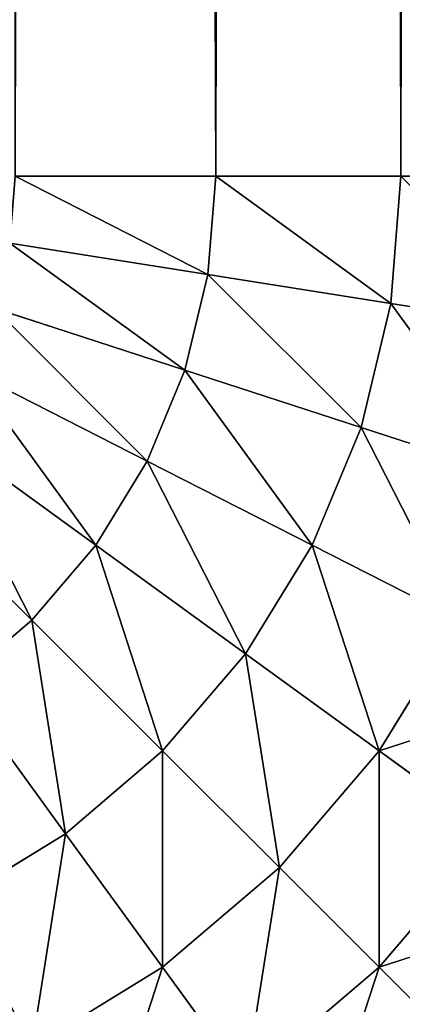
# Model space of a CAD drawing. Header units: centimetres. Extents: x -20.5 to 20.5, y -20.5 to 20.5.
# Tile 46 of 256: x 20.019 to 20.212, y -20.219 to -19.721. Entities that reach past the tile are written whole.
import ezdxf

# ---------------------------------------------------------------- set-up
doc = ezdxf.new("R2010")
doc.units = ezdxf.units.CM
doc.header["$LTSCALE"] = 2.54
doc.layers.get('0').update_dxf_attribs({"true_color": 0xff5454})

# ---------------------------------------------------------------- blocks, each defined once
blk = doc.blocks.new('Grupuj#1')
at = {"color": 7, "true_color": 0xfdfdfd}
for p, q in [((40.61779, 0.7, 0.0763), (40.61779, 41, 0.0763)), ((40.61779, 0.7, 0.0763), (40.61779, 41, 0.0763)), ((40.61779, 0.7, 13.4237), (40.61779, 41, 13.4237)), ((40.61779, 0.7, 13.4237), (40.61779, 41, 13.4237)), ((40.71145, 0.7, 0.13369), (40.71145, 41, 0.13369)), ((40.71145, 0.7, 0.13369), (40.71145, 41, 0.13369)), ((40.71145, 0.7, 13.36631), (40.71145, 41, 13.36631)), ((40.71145, 0.7, 13.36631), (40.71145, 41, 13.36631)), ((40.51631, 0.7, 0.03426), (40.61779, 0.7, 0.0763)), ((40.51631, 0.7, 13.46574), (40.61779, 0.7, 13.4237)), ((40.51631, 0.7, 0.03426), (40.61779, 0.7, 0.0763)), ((40.51631, 0.7, 13.46574), (40.61779, 0.7, 13.4237)), ((40.61779, 0.7, 0.0763), (40.61388, 0.65029, 0.0763)), ((40.61779, 0.7, 0.0763), (40.61388, 0.65029, 0.0763)), ((40.61779, 0.7, 13.4237), (40.61388, 0.65029, 13.4237)), ((40.61779, 0.7, 13.4237), (40.61388, 0.65029, 13.4237)), ((40.61779, 0.7, 0.0763), (40.71145, 0.7, 0.13369)), ((40.61779, 0.7, 13.4237), (40.71145, 0.7, 13.36631)), ((40.61779, 0.7, 0.0763), (40.71145, 0.7, 0.13369)), ((40.61779, 0.7, 13.4237), (40.71145, 0.7, 13.36631)), ((40.71145, 0.7, 0.13369), (40.70638, 0.63564, 0.13369)), ((40.71145, 0.7, 0.13369), (40.70638, 0.63564, 0.13369)), ((40.71145, 0.7, 13.36631), (40.70638, 0.63564, 13.36631)), ((40.71145, 0.7, 13.36631), (40.70638, 0.63564, 13.36631)), ((40.71145, 0.7, 0.13369), (40.79497, 0.7, 0.20503)), ((40.71145, 0.7, 13.36631), (40.79497, 0.7, 13.29497)), ((40.71145, 0.7, 0.13369), (40.79497, 0.7, 0.20503)), ((40.71145, 0.7, 13.36631), (40.79497, 0.7, 13.29497)), ((40.61388, 0.65029, 0.0763), (40.51365, 0.66616, 0.03426)), ((40.61388, 0.65029, 0.0763), (40.51365, 0.66616, 0.03426)), ((40.61388, 0.65029, 13.4237), (40.51365, 0.66616, 13.46574)), ((40.61388, 0.65029, 13.4237), (40.51365, 0.66616, 13.46574)), ((40.61388, 0.65029, 0.0763), (40.60224, 0.6018, 0.0763)), ((40.61388, 0.65029, 0.0763), (40.60224, 0.6018, 0.0763)), ((40.61388, 0.65029, 13.4237), (40.60224, 0.6018, 13.4237)), ((40.61388, 0.65029, 13.4237), (40.60224, 0.6018, 13.4237)), ((40.70638, 0.63564, 0.13369), (40.61388, 0.65029, 0.0763)), ((40.70638, 0.63564, 0.13369), (40.61388, 0.65029, 0.0763)), ((40.70638, 0.63564, 13.36631), (40.61388, 0.65029, 13.4237)), ((40.70638, 0.63564, 13.36631), (40.61388, 0.65029, 13.4237)), ((40.60224, 0.6018, 0.0763), (40.50572, 0.63316, 0.03426)), ((40.60224, 0.6018, 0.0763), (40.50572, 0.63316, 0.03426)), ((40.60224, 0.6018, 13.4237), (40.50572, 0.63316, 13.46574)), ((40.60224, 0.6018, 13.4237), (40.50572, 0.63316, 13.46574)), ((40.70638, 0.63564, 0.13369), (40.69131, 0.57286, 0.13369)), ((40.70638, 0.63564, 0.13369), (40.69131, 0.57286, 0.13369)), ((40.70638, 0.63564, 13.36631), (40.69131, 0.57286, 13.36631)), ((40.70638, 0.63564, 13.36631), (40.69131, 0.57286, 13.36631)), ((40.78888, 0.62257, 0.20503), (40.70638, 0.63564, 0.13369)), ((40.78888, 0.62257, 0.20503), (40.70638, 0.63564, 0.13369)), ((40.78888, 0.62257, 13.29497), (40.70638, 0.63564, 13.36631)), ((40.78888, 0.62257, 13.29497), (40.70638, 0.63564, 13.36631)), ((40.58316, 0.55572, 0.0763), (40.49274, 0.6018, 0.03426)), ((40.58316, 0.55572, 0.0763), (40.49274, 0.6018, 0.03426)), ((40.58316, 0.55572, 13.4237), (40.49274, 0.6018, 13.46574)), ((40.58316, 0.55572, 13.4237), (40.49274, 0.6018, 13.46574)), ((40.60224, 0.6018, 0.0763), (40.58316, 0.55572, 0.0763)), ((40.60224, 0.6018, 0.0763), (40.58316, 0.55572, 0.0763)), ((40.60224, 0.6018, 13.4237), (40.58316, 0.55572, 13.4237)), ((40.60224, 0.6018, 13.4237), (40.58316, 0.55572, 13.4237)), ((40.69131, 0.57286, 0.13369), (40.60224, 0.6018, 0.0763)), ((40.69131, 0.57286, 0.13369), (40.60224, 0.6018, 0.0763)), ((40.69131, 0.57286, 13.36631), (40.60224, 0.6018, 13.4237)), ((40.69131, 0.57286, 13.36631), (40.60224, 0.6018, 13.4237)), ((40.5571, 0.51321, 0.0763), (40.475, 0.57286, 0.03426)), ((40.5571, 0.51321, 0.0763), (40.475, 0.57286, 0.03426)), ((40.5571, 0.51321, 13.4237), (40.475, 0.57286, 13.46574)), ((40.5571, 0.51321, 13.4237), (40.475, 0.57286, 13.46574)), ((40.69131, 0.57286, 0.13369), (40.6666, 0.51321, 0.13369)), ((40.69131, 0.57286, 0.13369), (40.6666, 0.51321, 0.13369)), ((40.69131, 0.57286, 13.36631), (40.6666, 0.51321, 13.36631)), ((40.69131, 0.57286, 13.36631), (40.6666, 0.51321, 13.36631)), ((40.77075, 0.54704, 0.20503), (40.69131, 0.57286, 0.13369)), ((40.77075, 0.54704, 0.20503), (40.69131, 0.57286, 0.13369)), ((40.77075, 0.54704, 13.29497), (40.69131, 0.57286, 13.36631)), ((40.77075, 0.54704, 13.29497), (40.69131, 0.57286, 13.36631)), ((40.58316, 0.55572, 0.0763), (40.5571, 0.51321, 0.0763)), ((40.58316, 0.55572, 0.0763), (40.5571, 0.51321, 0.0763)), ((40.58316, 0.55572, 13.4237), (40.5571, 0.51321, 13.4237)), ((40.58316, 0.55572, 13.4237), (40.5571, 0.51321, 13.4237)), ((40.6666, 0.51321, 0.13369), (40.58316, 0.55572, 0.0763)), ((40.6666, 0.51321, 0.13369), (40.58316, 0.55572, 0.0763)), ((40.6666, 0.51321, 13.36631), (40.58316, 0.55572, 13.4237)), ((40.6666, 0.51321, 13.36631), (40.58316, 0.55572, 13.4237)), ((40.52471, 0.47529, 13.4237), (40.45296, 0.54704, 13.46574)), ((40.52471, 0.47529, 0.0763), (40.45296, 0.54704, 0.03426)), ((40.52471, 0.47529, 0.0763), (40.45296, 0.54704, 0.03426)), ((40.52471, 0.47529, 13.4237), (40.45296, 0.54704, 13.46574)), ((40.5571, 0.51321, 0.0763), (40.52471, 0.47529, 0.0763)), ((40.5571, 0.51321, 0.0763), (40.52471, 0.47529, 0.0763)), ((40.5571, 0.51321, 13.4237), (40.52471, 0.47529, 13.4237)), ((40.5571, 0.51321, 13.4237), (40.52471, 0.47529, 13.4237)), ((40.63287, 0.45816, 0.13369), (40.5571, 0.51321, 0.0763)), ((40.63287, 0.45816, 0.13369), (40.5571, 0.51321, 0.0763)), ((40.63287, 0.45816, 13.36631), (40.5571, 0.51321, 13.4237)), ((40.63287, 0.45816, 13.36631), (40.5571, 0.51321, 13.4237)), ((40.6666, 0.51321, 0.13369), (40.63287, 0.45816, 0.13369)), ((40.6666, 0.51321, 0.13369), (40.63287, 0.45816, 0.13369)), ((40.6666, 0.51321, 13.36631), (40.63287, 0.45816, 13.36631)), ((40.6666, 0.51321, 13.36631), (40.63287, 0.45816, 13.36631)), ((40.74103, 0.47529, 0.20503), (40.6666, 0.51321, 0.13369)), ((40.74103, 0.47529, 0.20503), (40.6666, 0.51321, 0.13369)), ((40.74103, 0.47529, 13.29497), (40.6666, 0.51321, 13.36631)), ((40.74103, 0.47529, 13.29497), (40.6666, 0.51321, 13.36631)), ((40.52471, 0.47529, 13.4237), (40.48679, 0.4429, 13.4237)), ((40.52471, 0.47529, 0.0763), (40.48679, 0.4429, 0.0763)), ((40.52471, 0.47529, 0.0763), (40.48679, 0.4429, 0.0763)), ((40.52471, 0.47529, 13.4237), (40.48679, 0.4429, 13.4237)), ((40.59094, 0.40906, 0.13369), (40.52471, 0.47529, 0.0763)), ((40.59094, 0.40906, 0.13369), (40.52471, 0.47529, 0.0763)), ((40.59094, 0.40906, 13.36631), (40.52471, 0.47529, 13.4237)), ((40.59094, 0.40906, 13.36631), (40.52471, 0.47529, 13.4237)), ((40.74103, 0.47529, 13.29497), (40.70044, 0.40906, 13.29497)), ((40.74103, 0.47529, 0.20503), (40.70044, 0.40906, 0.20503)), ((40.74103, 0.47529, 0.20503), (40.70044, 0.40906, 0.20503)), ((40.74103, 0.47529, 13.29497), (40.70044, 0.40906, 13.29497)), ((40.63287, 0.45816, 13.36631), (40.59094, 0.40906, 13.36631)), ((40.63287, 0.45816, 0.13369), (40.59094, 0.40906, 0.13369)), ((40.63287, 0.45816, 0.13369), (40.59094, 0.40906, 0.13369)), ((40.63287, 0.45816, 13.36631), (40.59094, 0.40906, 13.36631)), ((40.70044, 0.40906, 13.29497), (40.63287, 0.45816, 13.36631)), ((40.70044, 0.40906, 0.20503), (40.63287, 0.45816, 0.13369)), ((40.70044, 0.40906, 0.20503), (40.63287, 0.45816, 0.13369)), ((40.70044, 0.40906, 13.29497), (40.63287, 0.45816, 13.36631)), ((40.54184, 0.36713, 0.13369), (40.48679, 0.4429, 0.0763)), ((40.54184, 0.36713, 0.13369), (40.48679, 0.4429, 0.0763)), ((40.54184, 0.36713, 13.36631), (40.48679, 0.4429, 13.4237)), ((40.54184, 0.36713, 13.36631), (40.48679, 0.4429, 13.4237)), ((40.59094, 0.40906, 0.13369), (40.54184, 0.36713, 0.13369)), ((40.59094, 0.40906, 0.13369), (40.54184, 0.36713, 0.13369)), ((40.59094, 0.40906, 13.36631), (40.54184, 0.36713, 13.36631)), ((40.59094, 0.40906, 13.36631), (40.54184, 0.36713, 13.36631)), ((40.65, 0.35, 13.29497), (40.59094, 0.40906, 13.36631)), ((40.65, 0.35, 0.20503), (40.59094, 0.40906, 0.13369)), ((40.65, 0.35, 0.20503), (40.59094, 0.40906, 0.13369)), ((40.65, 0.35, 13.29497), (40.59094, 0.40906, 13.36631)), ((40.70044, 0.40906, 13.29497), (40.65, 0.35, 13.29497)), ((40.70044, 0.40906, 13.29497), (40.65, 0.35, 13.29497)), ((40.70044, 0.40906, 0.20503), (40.65, 0.35, 0.20503)), ((40.70044, 0.40906, 0.20503), (40.65, 0.35, 0.20503)), ((40.75816, 0.36713, 13.21145), (40.70044, 0.40906, 13.29497)), ((40.75816, 0.36713, 13.21145), (40.70044, 0.40906, 13.29497)), ((40.75816, 0.36713, 0.28855), (40.70044, 0.40906, 0.20503)), ((40.75816, 0.36713, 0.28855), (40.70044, 0.40906, 0.20503)), ((40.54184, 0.36713, 0.13369), (40.48679, 0.3334, 0.13369)), ((40.54184, 0.36713, 0.13369), (40.48679, 0.3334, 0.13369)), ((40.54184, 0.36713, 13.36631), (40.48679, 0.3334, 13.36631)), ((40.54184, 0.36713, 13.36631), (40.48679, 0.3334, 13.36631)), ((40.59094, 0.29956, 0.20503), (40.54184, 0.36713, 0.13369)), ((40.59094, 0.29956, 0.20503), (40.54184, 0.36713, 0.13369)), ((40.59094, 0.29956, 13.29497), (40.54184, 0.36713, 13.36631)), ((40.59094, 0.29956, 13.29497), (40.54184, 0.36713, 13.36631)), ((40.75816, 0.36713, 13.21145), (40.70044, 0.29956, 13.21145)), ((40.75816, 0.36713, 13.21145), (40.70044, 0.29956, 13.21145)), ((40.75816, 0.36713, 0.28855), (40.70044, 0.29956, 0.28855)), ((40.75816, 0.36713, 0.28855), (40.70044, 0.29956, 0.28855)), ((40.65, 0.35, 13.29497), (40.59094, 0.29956, 13.29497)), ((40.65, 0.35, 0.20503), (40.59094, 0.29956, 0.20503)), ((40.65, 0.35, 0.20503), (40.59094, 0.29956, 0.20503)), ((40.65, 0.35, 13.29497), (40.59094, 0.29956, 13.29497)), ((40.70044, 0.29956, 13.21145), (40.65, 0.35, 13.29497)), ((40.70044, 0.29956, 13.21145), (40.65, 0.35, 13.29497)), ((40.70044, 0.29956, 0.28855), (40.65, 0.35, 0.20503)), ((40.70044, 0.29956, 0.28855), (40.65, 0.35, 0.20503)), ((40.59094, 0.29956, 13.29497), (40.52471, 0.25897, 13.29497)), ((40.59094, 0.29956, 0.20503), (40.52471, 0.25897, 0.20503)), ((40.59094, 0.29956, 0.20503), (40.52471, 0.25897, 0.20503)), ((40.59094, 0.29956, 13.29497), (40.52471, 0.25897, 13.29497)), ((40.63287, 0.24184, 13.21145), (40.59094, 0.29956, 13.29497)), ((40.63287, 0.24184, 13.21145), (40.59094, 0.29956, 13.29497)), ((40.63287, 0.24184, 0.28855), (40.59094, 0.29956, 0.20503)), ((40.63287, 0.24184, 0.28855), (40.59094, 0.29956, 0.20503)), ((40.70044, 0.29956, 13.21145), (40.63287, 0.24184, 13.21145)), ((40.70044, 0.29956, 13.21145), (40.63287, 0.24184, 13.21145)), ((40.70044, 0.29956, 0.28855), (40.63287, 0.24184, 0.28855)), ((40.70044, 0.29956, 0.28855), (40.63287, 0.24184, 0.28855)), ((40.74103, 0.25897, 13.11779), (40.70044, 0.29956, 13.21145)), ((40.74103, 0.25897, 13.11779), (40.70044, 0.29956, 13.21145)), ((40.74103, 0.25897, 0.38221), (40.70044, 0.29956, 0.28855)), ((40.74103, 0.25897, 0.38221), (40.70044, 0.29956, 0.28855))]:
    blk.add_line(p, q, dxfattribs=at)
mesh = blk.add_polyface(dxfattribs=at)
corners = [(40.61779, 41, 0.0763), (40.51631, 0.7, 0.03426), (40.51631, 41, 0.03426), (40.61779, 0.7, 0.0763)]
mesh.append_faces([[corners[k] for k in face] for face in [(0, 1, 2), (1, 0, 3)]], dxfattribs={"vtx0": -1, "color": 7})
mesh = blk.add_polyface(dxfattribs=at)
corners = [(40.61779, 0.7, 13.4237), (40.51631, 41, 13.46574), (40.51631, 0.7, 13.46574), (40.61779, 41, 13.4237)]
mesh.append_faces([[corners[k] for k in face] for face in [(0, 1, 2), (1, 0, 3)]], dxfattribs={"vtx0": -1, "color": 7})
mesh = blk.add_polyface(dxfattribs=at)
corners = [(40.71145, 41, 0.13369), (40.61779, 0.7, 0.0763), (40.61779, 41, 0.0763), (40.71145, 0.7, 0.13369)]
mesh.append_faces([[corners[k] for k in face] for face in [(0, 1, 2), (1, 0, 3)]], dxfattribs={"vtx0": -1, "color": 7})
mesh = blk.add_polyface(dxfattribs=at)
corners = [(40.71145, 0.7, 13.36631), (40.61779, 41, 13.4237), (40.61779, 0.7, 13.4237), (40.71145, 41, 13.36631)]
mesh.append_faces([[corners[k] for k in face] for face in [(0, 1, 2), (1, 0, 3)]], dxfattribs={"vtx0": -1, "color": 7})
mesh = blk.add_polyface(dxfattribs=at)
corners = [(40.79497, 41, 0.20503), (40.71145, 0.7, 0.13369), (40.71145, 41, 0.13369), (40.79497, 0.7, 0.20503)]
mesh.append_faces([[corners[k] for k in face] for face in [(0, 1, 2), (1, 0, 3)]], dxfattribs={"vtx0": -1, "color": 7})
mesh = blk.add_polyface(dxfattribs=at)
corners = [(40.79497, 0.7, 13.29497), (40.71145, 41, 13.36631), (40.71145, 0.7, 13.36631), (40.79497, 41, 13.29497)]
mesh.append_faces([[corners[k] for k in face] for face in [(0, 1, 2), (1, 0, 3)]], dxfattribs={"vtx0": -1, "color": 7})
mesh = blk.add_polyface(dxfattribs=at)
corners = [(40.51631, 0.7, 0.03426), (40.61388, 0.65029, 0.0763), (40.51365, 0.66616, 0.03426), (40.61779, 0.7, 0.0763)]
mesh.append_faces([[corners[k] for k in face] for face in [(0, 1, 2), (1, 0, 3)]], dxfattribs={"vtx0": -1, "color": 7})
mesh = blk.add_polyface(dxfattribs=at)
corners = [(40.61388, 0.65029, 13.4237), (40.51631, 0.7, 13.46574), (40.51365, 0.66616, 13.46574), (40.61779, 0.7, 13.4237)]
mesh.append_faces([[corners[k] for k in face] for face in [(0, 1, 2), (1, 0, 3)]], dxfattribs={"vtx0": -1, "color": 7})
mesh = blk.add_polyface(dxfattribs=at)
corners = [(40.61779, 0.7, 0.0763), (40.70638, 0.63564, 0.13369), (40.61388, 0.65029, 0.0763), (40.71145, 0.7, 0.13369)]
mesh.append_faces([[corners[k] for k in face] for face in [(0, 1, 2), (1, 0, 3)]], dxfattribs={"vtx0": -1, "color": 7})
mesh = blk.add_polyface(dxfattribs=at)
corners = [(40.70638, 0.63564, 13.36631), (40.61779, 0.7, 13.4237), (40.61388, 0.65029, 13.4237), (40.71145, 0.7, 13.36631)]
mesh.append_faces([[corners[k] for k in face] for face in [(0, 1, 2), (1, 0, 3)]], dxfattribs={"vtx0": -1, "color": 7})
mesh = blk.add_polyface(dxfattribs=at)
corners = [(40.71145, 0.7, 0.13369), (40.78888, 0.62257, 0.20503), (40.70638, 0.63564, 0.13369), (40.79497, 0.7, 0.20503)]
mesh.append_faces([[corners[k] for k in face] for face in [(0, 1, 2), (1, 0, 3)]], dxfattribs={"vtx0": -1, "color": 7})
mesh = blk.add_polyface(dxfattribs=at)
corners = [(40.78888, 0.62257, 13.29497), (40.71145, 0.7, 13.36631), (40.70638, 0.63564, 13.36631), (40.79497, 0.7, 13.29497)]
mesh.append_faces([[corners[k] for k in face] for face in [(0, 1, 2), (1, 0, 3)]], dxfattribs={"vtx0": -1, "color": 7})
mesh = blk.add_polyface(dxfattribs=at)
corners = [(40.51365, 0.66616, 0.03426), (40.60224, 0.6018, 0.0763), (40.50572, 0.63316, 0.03426), (40.61388, 0.65029, 0.0763)]
mesh.append_faces([[corners[k] for k in face] for face in [(0, 1, 2), (1, 0, 3)]], dxfattribs={"vtx0": -1, "color": 7})
mesh = blk.add_polyface(dxfattribs=at)
corners = [(40.60224, 0.6018, 13.4237), (40.51365, 0.66616, 13.46574), (40.50572, 0.63316, 13.46574), (40.61388, 0.65029, 13.4237)]
mesh.append_faces([[corners[k] for k in face] for face in [(0, 1, 2), (1, 0, 3)]], dxfattribs={"vtx0": -1, "color": 7})
mesh = blk.add_polyface(dxfattribs=at)
corners = [(40.61388, 0.65029, 0.0763), (40.69131, 0.57286, 0.13369), (40.60224, 0.6018, 0.0763), (40.70638, 0.63564, 0.13369)]
mesh.append_faces([[corners[k] for k in face] for face in [(0, 1, 2), (1, 0, 3)]], dxfattribs={"vtx0": -1, "color": 7})
mesh = blk.add_polyface(dxfattribs=at)
corners = [(40.69131, 0.57286, 13.36631), (40.61388, 0.65029, 13.4237), (40.60224, 0.6018, 13.4237), (40.70638, 0.63564, 13.36631)]
mesh.append_faces([[corners[k] for k in face] for face in [(0, 1, 2), (1, 0, 3)]], dxfattribs={"vtx0": -1, "color": 7})
mesh = blk.add_polyface(dxfattribs=at)
corners = [(40.50572, 0.63316, 0.03426), (40.58316, 0.55572, 0.0763), (40.49274, 0.6018, 0.03426), (40.60224, 0.6018, 0.0763)]
mesh.append_faces([[corners[k] for k in face] for face in [(0, 1, 2), (1, 0, 3)]], dxfattribs={"vtx0": -1, "color": 7})
mesh = blk.add_polyface(dxfattribs=at)
corners = [(40.58316, 0.55572, 13.4237), (40.50572, 0.63316, 13.46574), (40.49274, 0.6018, 13.46574), (40.60224, 0.6018, 13.4237)]
mesh.append_faces([[corners[k] for k in face] for face in [(0, 1, 2), (1, 0, 3)]], dxfattribs={"vtx0": -1, "color": 7})
mesh = blk.add_polyface(dxfattribs=at)
corners = [(40.70638, 0.63564, 0.13369), (40.77075, 0.54704, 0.20503), (40.69131, 0.57286, 0.13369), (40.78888, 0.62257, 0.20503)]
mesh.append_faces([[corners[k] for k in face] for face in [(0, 1, 2), (1, 0, 3)]], dxfattribs={"vtx0": -1, "color": 7})
mesh = blk.add_polyface(dxfattribs=at)
corners = [(40.77075, 0.54704, 13.29497), (40.70638, 0.63564, 13.36631), (40.69131, 0.57286, 13.36631), (40.78888, 0.62257, 13.29497)]
mesh.append_faces([[corners[k] for k in face] for face in [(0, 1, 2), (1, 0, 3)]], dxfattribs={"vtx0": -1, "color": 7})
mesh = blk.add_polyface(dxfattribs=at)
corners = [(40.49274, 0.6018, 0.03426), (40.5571, 0.51321, 0.0763), (40.475, 0.57286, 0.03426), (40.58316, 0.55572, 0.0763)]
mesh.append_faces([[corners[k] for k in face] for face in [(0, 1, 2), (1, 0, 3)]], dxfattribs={"vtx0": -1, "color": 7})
mesh = blk.add_polyface(dxfattribs=at)
corners = [(40.5571, 0.51321, 13.4237), (40.49274, 0.6018, 13.46574), (40.475, 0.57286, 13.46574), (40.58316, 0.55572, 13.4237)]
mesh.append_faces([[corners[k] for k in face] for face in [(0, 1, 2), (1, 0, 3)]], dxfattribs={"vtx0": -1, "color": 7})
mesh = blk.add_polyface(dxfattribs=at)
corners = [(40.60224, 0.6018, 0.0763), (40.6666, 0.51321, 0.13369), (40.58316, 0.55572, 0.0763), (40.69131, 0.57286, 0.13369)]
mesh.append_faces([[corners[k] for k in face] for face in [(0, 1, 2), (1, 0, 3)]], dxfattribs={"vtx0": -1, "color": 7})
mesh = blk.add_polyface(dxfattribs=at)
corners = [(40.6666, 0.51321, 13.36631), (40.60224, 0.6018, 13.4237), (40.58316, 0.55572, 13.4237), (40.69131, 0.57286, 13.36631)]
mesh.append_faces([[corners[k] for k in face] for face in [(0, 1, 2), (1, 0, 3)]], dxfattribs={"vtx0": -1, "color": 7})
mesh = blk.add_polyface(dxfattribs=at)
corners = [(40.475, 0.57286, 0.03426), (40.52471, 0.47529, 0.0763), (40.45296, 0.54704, 0.03426), (40.5571, 0.51321, 0.0763)]
mesh.append_faces([[corners[k] for k in face] for face in [(0, 1, 2), (1, 0, 3)]], dxfattribs={"vtx0": -1, "color": 7})
mesh = blk.add_polyface(dxfattribs=at)
corners = [(40.52471, 0.47529, 13.4237), (40.475, 0.57286, 13.46574), (40.45296, 0.54704, 13.46574), (40.5571, 0.51321, 13.4237)]
mesh.append_faces([[corners[k] for k in face] for face in [(0, 1, 2), (1, 0, 3)]], dxfattribs={"vtx0": -1, "color": 7})
mesh = blk.add_polyface(dxfattribs=at)
corners = [(40.69131, 0.57286, 0.13369), (40.74103, 0.47529, 0.20503), (40.6666, 0.51321, 0.13369), (40.77075, 0.54704, 0.20503)]
mesh.append_faces([[corners[k] for k in face] for face in [(0, 1, 2), (1, 0, 3)]], dxfattribs={"vtx0": -1, "color": 7})
mesh = blk.add_polyface(dxfattribs=at)
corners = [(40.74103, 0.47529, 13.29497), (40.69131, 0.57286, 13.36631), (40.6666, 0.51321, 13.36631), (40.77075, 0.54704, 13.29497)]
mesh.append_faces([[corners[k] for k in face] for face in [(0, 1, 2), (1, 0, 3)]], dxfattribs={"vtx0": -1, "color": 7})
mesh = blk.add_polyface(dxfattribs=at)
corners = [(40.58316, 0.55572, 0.0763), (40.63287, 0.45816, 0.13369), (40.5571, 0.51321, 0.0763), (40.6666, 0.51321, 0.13369)]
mesh.append_faces([[corners[k] for k in face] for face in [(0, 1, 2), (1, 0, 3)]], dxfattribs={"vtx0": -1, "color": 7})
mesh = blk.add_polyface(dxfattribs=at)
corners = [(40.63287, 0.45816, 13.36631), (40.58316, 0.55572, 13.4237), (40.5571, 0.51321, 13.4237), (40.6666, 0.51321, 13.36631)]
mesh.append_faces([[corners[k] for k in face] for face in [(0, 1, 2), (1, 0, 3)]], dxfattribs={"vtx0": -1, "color": 7})
mesh = blk.add_polyface(dxfattribs=at)
corners = [(40.48679, 0.4429, 13.4237), (40.45296, 0.54704, 13.46574), (40.42714, 0.525, 13.46574), (40.52471, 0.47529, 13.4237)]
mesh.append_faces([[corners[k] for k in face] for face in [(0, 1, 2), (1, 0, 3)]], dxfattribs={"vtx0": -1, "color": 7})
mesh = blk.add_polyface(dxfattribs=at)
corners = [(40.45296, 0.54704, 0.03426), (40.48679, 0.4429, 0.0763), (40.42714, 0.525, 0.03426), (40.52471, 0.47529, 0.0763)]
mesh.append_faces([[corners[k] for k in face] for face in [(0, 1, 2), (1, 0, 3)]], dxfattribs={"vtx0": -1, "color": 7})
mesh = blk.add_polyface(dxfattribs=at)
corners = [(40.5571, 0.51321, 0.0763), (40.59094, 0.40906, 0.13369), (40.52471, 0.47529, 0.0763), (40.63287, 0.45816, 0.13369)]
mesh.append_faces([[corners[k] for k in face] for face in [(0, 1, 2), (1, 0, 3)]], dxfattribs={"vtx0": -1, "color": 7})
mesh = blk.add_polyface(dxfattribs=at)
corners = [(40.59094, 0.40906, 13.36631), (40.5571, 0.51321, 13.4237), (40.52471, 0.47529, 13.4237), (40.63287, 0.45816, 13.36631)]
mesh.append_faces([[corners[k] for k in face] for face in [(0, 1, 2), (1, 0, 3)]], dxfattribs={"vtx0": -1, "color": 7})
mesh = blk.add_polyface(dxfattribs=at)
corners = [(40.6666, 0.51321, 0.13369), (40.70044, 0.40906, 0.20503), (40.63287, 0.45816, 0.13369), (40.74103, 0.47529, 0.20503)]
mesh.append_faces([[corners[k] for k in face] for face in [(0, 1, 2), (1, 0, 3)]], dxfattribs={"vtx0": -1, "color": 7})
mesh = blk.add_polyface(dxfattribs=at)
corners = [(40.70044, 0.40906, 13.29497), (40.6666, 0.51321, 13.36631), (40.63287, 0.45816, 13.36631), (40.74103, 0.47529, 13.29497)]
mesh.append_faces([[corners[k] for k in face] for face in [(0, 1, 2), (1, 0, 3)]], dxfattribs={"vtx0": -1, "color": 7})
mesh = blk.add_polyface(dxfattribs=at)
corners = [(40.52471, 0.47529, 0.0763), (40.54184, 0.36713, 0.13369), (40.48679, 0.4429, 0.0763), (40.59094, 0.40906, 0.13369)]
mesh.append_faces([[corners[k] for k in face] for face in [(0, 1, 2), (1, 0, 3)]], dxfattribs={"vtx0": -1, "color": 7})
mesh = blk.add_polyface(dxfattribs=at)
corners = [(40.54184, 0.36713, 13.36631), (40.52471, 0.47529, 13.4237), (40.48679, 0.4429, 13.4237), (40.59094, 0.40906, 13.36631)]
mesh.append_faces([[corners[k] for k in face] for face in [(0, 1, 2), (1, 0, 3)]], dxfattribs={"vtx0": -1, "color": 7})
mesh = blk.add_polyface(dxfattribs=at)
corners = [(40.80459, 0.4429, 13.21145), (40.70044, 0.40906, 13.29497), (40.75816, 0.36713, 13.21145), (40.74103, 0.47529, 13.29497)]
mesh.append_faces([[corners[k] for k in face] for face in [(0, 1, 2), (1, 0, 3)]], dxfattribs={"vtx0": -1, "color": 7})
mesh = blk.add_polyface(dxfattribs=at)
corners = [(40.70044, 0.40906, 0.20503), (40.80459, 0.4429, 0.28855), (40.75816, 0.36713, 0.28855), (40.74103, 0.47529, 0.20503)]
mesh.append_faces([[corners[k] for k in face] for face in [(0, 1, 2), (1, 0, 3)]], dxfattribs={"vtx0": -1, "color": 7})
mesh = blk.add_polyface(dxfattribs=at)
corners = [(40.65, 0.35, 13.29497), (40.63287, 0.45816, 13.36631), (40.59094, 0.40906, 13.36631), (40.70044, 0.40906, 13.29497)]
mesh.append_faces([[corners[k] for k in face] for face in [(0, 1, 2), (1, 0, 3)]], dxfattribs={"vtx0": -1, "color": 7})
mesh = blk.add_polyface(dxfattribs=at)
corners = [(40.63287, 0.45816, 0.13369), (40.65, 0.35, 0.20503), (40.59094, 0.40906, 0.13369), (40.70044, 0.40906, 0.20503)]
mesh.append_faces([[corners[k] for k in face] for face in [(0, 1, 2), (1, 0, 3)]], dxfattribs={"vtx0": -1, "color": 7})
mesh = blk.add_polyface(dxfattribs=at)
corners = [(40.48679, 0.4429, 0.0763), (40.48679, 0.3334, 0.13369), (40.44428, 0.41684, 0.0763), (40.54184, 0.36713, 0.13369)]
mesh.append_faces([[corners[k] for k in face] for face in [(0, 1, 2), (1, 0, 3)]], dxfattribs={"vtx0": -1, "color": 7})
mesh = blk.add_polyface(dxfattribs=at)
corners = [(40.48679, 0.3334, 13.36631), (40.48679, 0.4429, 13.4237), (40.44428, 0.41684, 13.4237), (40.54184, 0.36713, 13.36631)]
mesh.append_faces([[corners[k] for k in face] for face in [(0, 1, 2), (1, 0, 3)]], dxfattribs={"vtx0": -1, "color": 7})
mesh = blk.add_polyface(dxfattribs=at)
corners = [(40.59094, 0.40906, 0.13369), (40.59094, 0.29956, 0.20503), (40.54184, 0.36713, 0.13369), (40.65, 0.35, 0.20503)]
mesh.append_faces([[corners[k] for k in face] for face in [(0, 1, 2), (1, 0, 3)]], dxfattribs={"vtx0": -1, "color": 7})
mesh = blk.add_polyface(dxfattribs=at)
corners = [(40.59094, 0.29956, 13.29497), (40.59094, 0.40906, 13.36631), (40.54184, 0.36713, 13.36631), (40.65, 0.35, 13.29497)]
mesh.append_faces([[corners[k] for k in face] for face in [(0, 1, 2), (1, 0, 3)]], dxfattribs={"vtx0": -1, "color": 7})
mesh = blk.add_polyface(dxfattribs=at)
corners = [(40.70044, 0.29956, 13.21145), (40.70044, 0.40906, 13.29497), (40.65, 0.35, 13.29497), (40.75816, 0.36713, 13.21145)]
mesh.append_faces([[corners[k] for k in face] for face in [(0, 1, 2), (1, 0, 3)]], dxfattribs={"vtx0": -1, "color": 7})
mesh = blk.add_polyface(dxfattribs=at)
corners = [(40.70044, 0.40906, 0.20503), (40.70044, 0.29956, 0.28855), (40.65, 0.35, 0.20503), (40.75816, 0.36713, 0.28855)]
mesh.append_faces([[corners[k] for k in face] for face in [(0, 1, 2), (1, 0, 3)]], dxfattribs={"vtx0": -1, "color": 7})
mesh = blk.add_polyface(dxfattribs=at)
corners = [(40.54184, 0.36713, 0.13369), (40.52471, 0.25897, 0.20503), (40.48679, 0.3334, 0.13369), (40.59094, 0.29956, 0.20503)]
mesh.append_faces([[corners[k] for k in face] for face in [(0, 1, 2), (1, 0, 3)]], dxfattribs={"vtx0": -1, "color": 7})
mesh = blk.add_polyface(dxfattribs=at)
corners = [(40.52471, 0.25897, 13.29497), (40.54184, 0.36713, 13.36631), (40.48679, 0.3334, 13.36631), (40.59094, 0.29956, 13.29497)]
mesh.append_faces([[corners[k] for k in face] for face in [(0, 1, 2), (1, 0, 3)]], dxfattribs={"vtx0": -1, "color": 7})
mesh = blk.add_polyface(dxfattribs=at)
corners = [(40.80459, 0.3334, 13.11779), (40.70044, 0.29956, 13.21145), (40.74103, 0.25897, 13.11779), (40.75816, 0.36713, 13.21145)]
mesh.append_faces([[corners[k] for k in face] for face in [(0, 1, 2), (1, 0, 3)]], dxfattribs={"vtx0": -1, "color": 7})
mesh = blk.add_polyface(dxfattribs=at)
corners = [(40.70044, 0.29956, 0.28855), (40.80459, 0.3334, 0.38221), (40.74103, 0.25897, 0.38221), (40.75816, 0.36713, 0.28855)]
mesh.append_faces([[corners[k] for k in face] for face in [(0, 1, 2), (1, 0, 3)]], dxfattribs={"vtx0": -1, "color": 7})
mesh = blk.add_polyface(dxfattribs=at)
corners = [(40.63287, 0.24184, 13.21145), (40.65, 0.35, 13.29497), (40.59094, 0.29956, 13.29497), (40.70044, 0.29956, 13.21145)]
mesh.append_faces([[corners[k] for k in face] for face in [(0, 1, 2), (1, 0, 3)]], dxfattribs={"vtx0": -1, "color": 7})
mesh = blk.add_polyface(dxfattribs=at)
corners = [(40.65, 0.35, 0.20503), (40.63287, 0.24184, 0.28855), (40.59094, 0.29956, 0.20503), (40.70044, 0.29956, 0.28855)]
mesh.append_faces([[corners[k] for k in face] for face in [(0, 1, 2), (1, 0, 3)]], dxfattribs={"vtx0": -1, "color": 7})
mesh = blk.add_polyface(dxfattribs=at)
corners = [(40.48679, 0.3334, 0.13369), (40.45296, 0.22925, 0.20503), (40.42714, 0.30869, 0.13369), (40.52471, 0.25897, 0.20503)]
mesh.append_faces([[corners[k] for k in face] for face in [(0, 1, 2), (1, 0, 3)]], dxfattribs={"vtx0": -1, "color": 7})
mesh = blk.add_polyface(dxfattribs=at)
corners = [(40.45296, 0.22925, 13.29497), (40.48679, 0.3334, 13.36631), (40.42714, 0.30869, 13.36631), (40.52471, 0.25897, 13.29497)]
mesh.append_faces([[corners[k] for k in face] for face in [(0, 1, 2), (1, 0, 3)]], dxfattribs={"vtx0": -1, "color": 7})
mesh = blk.add_polyface(dxfattribs=at)
corners = [(40.59094, 0.29956, 13.29497), (40.5571, 0.19541, 13.21145), (40.63287, 0.24184, 13.21145), (40.52471, 0.25897, 13.29497)]
mesh.append_faces([[corners[k] for k in face] for face in [(0, 1, 2), (1, 0, 3)]], dxfattribs={"vtx0": -1, "color": 7})
mesh = blk.add_polyface(dxfattribs=at)
corners = [(40.63287, 0.24184, 0.28855), (40.52471, 0.25897, 0.20503), (40.59094, 0.29956, 0.20503), (40.5571, 0.19541, 0.28855)]
mesh.append_faces([[corners[k] for k in face] for face in [(0, 1, 2), (1, 0, 3)]], dxfattribs={"vtx0": -1, "color": 7})
mesh = blk.add_polyface(dxfattribs=at)
corners = [(40.70044, 0.29956, 13.21145), (40.6666, 0.19541, 13.11779), (40.74103, 0.25897, 13.11779), (40.63287, 0.24184, 13.21145)]
mesh.append_faces([[corners[k] for k in face] for face in [(0, 1, 2), (1, 0, 3)]], dxfattribs={"vtx0": -1, "color": 7})
mesh = blk.add_polyface(dxfattribs=at)
corners = [(40.74103, 0.25897, 0.38221), (40.63287, 0.24184, 0.28855), (40.70044, 0.29956, 0.28855), (40.6666, 0.19541, 0.38221)]
mesh.append_faces([[corners[k] for k in face] for face in [(0, 1, 2), (1, 0, 3)]], dxfattribs={"vtx0": -1, "color": 7})
blk = doc.blocks.new('Oltens Susa umywalka wisz_ca 50x41 cm z pow_ok_ SmartClean bia_a 41903000')
at = {"color": 0}
blk.add_blockref('Grupuj#1', (0, 0), dxfattribs=at)

msp = doc.modelspace()

# ---------------------------------------------------------------- block references
at = {"color": 0}
msp.add_blockref('Oltens Susa umywalka wisz_ca 50x41 cm z pow_ok_ SmartClean bia_a 41903000', (-20.5, -20.5, -2.44878), dxfattribs=at)

doc.saveas('drawing.dxf')
